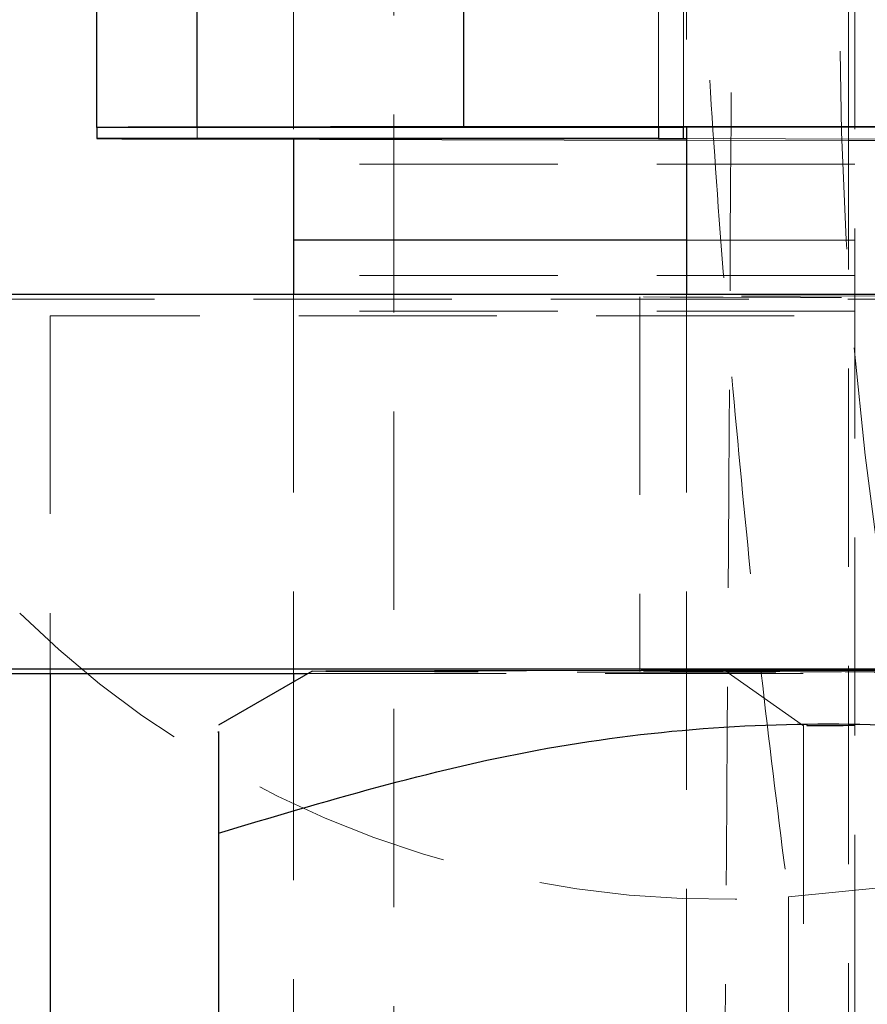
# Model space of a CAD drawing. Header units: millimetres. Extents: x 34 to 369, y 24 to 290.
# Tile 19 of 30: x 345.79 to 351.23, y 231.19 to 237.5. Entities that reach past the tile are written whole.
import ezdxf

# ---------------------------------------------------------------- set-up
doc = ezdxf.new("R2010")
doc.units = ezdxf.units.MM
doc.linetypes.add('HIDDEN', pattern=[1.905, 1.27, -0.635])

msp = doc.modelspace()

# ---------------------------------------------------------------- linework, layer by layer
at = {"color": 7, "linetype": 'Continuous', "lineweight": 25}
for p, q in [((346.2863, 236.8114), (346.2863, 253.8802)), ((346.9294, 236.8145), (346.9294, 253.8833)), ((348.6367, 253.8871), (348.6367, 236.8183)), ((349.8863, 236.8114), (346.2863, 236.8114)), ((346.2863, 236.8114), (346.2863, 236.7416)), ((348.6367, 236.8183), (346.9294, 236.8145)), ((350.0471, 236.8122), (346.9294, 236.8145)), ((351.7544, 236.816), (348.6367, 236.8183)), ((349.8863, 236.8114), (349.8863, 236.7416)), ((351.7544, 236.816), (350.0471, 236.8122)), ((350.0663, 236.8122), (350.0663, 235.7428)), ((349.8863, 236.7416), (346.2863, 236.7416)), ((350.0471, 236.7409), (346.9294, 236.7386)), ((346.9294, 236.7386), (350.0663, 236.7316)), ((347.5463, 236.7372), (347.5463, 236.0893)), ((350.0471, 236.7409), (350.0663, 236.7408)), ((350.0663, 236.0893), (347.5463, 236.0893)), ((347.5463, 236.0893), (347.5463, 235.7428)), ((345.3863, 235.7428), (364.3463, 235.7428)), ((345.3863, 233.3428), (364.3463, 233.3428)), ((345.3863, 233.3121), (347.6397, 233.3121)), ((345.9863, 233.3121), (345.9863, 230.3248)), ((347.6664, 233.3274), (347.0663, 232.981)), ((347.5463, 233.3121), (347.5463, 233.2581)), ((347.0663, 232.2901), (347.0663, 226.5763))]:
    msp.add_line(p, q, dxfattribs=at)
at = {"color": 7, "linetype": 'HIDDEN', "lineweight": 18}
for p, q in [((349.8863, 236.8114), (349.8863, 253.8802)), ((350.0471, 236.8122), (350.0471, 253.881)), ((350.0663, 253.886), (350.0663, 236.8122)), ((346.9294, 236.7386), (346.9294, 253.8074)), ((350.0471, 236.8122), (350.0471, 253.8097)), ((351.1056, 236.7293), (351.1056, 253.7981)), ((347.5463, 249.5005), (347.5463, 236.7372)), ((351.1463, 249.5005), (351.1463, 236.0893)), ((348.1894, 224.1958), (348.1894, 242.3553)), ((351.1056, 224.4716), (351.1056, 240.4891)), ((350.0663, 236.7408), (354.2233, 236.7316)), ((350.0663, 236.7316), (351.1056, 236.7293)), ((354.2233, 236.7316), (351.1056, 236.7293)), ((351.1463, 236.5765), (347.5463, 236.5765)), ((351.1463, 236.0893), (350.0663, 236.0893)), ((351.1463, 236.0893), (351.1463, 210.087)), ((351.1463, 235.8639), (347.5463, 235.8639)), ((345.3863, 235.7121), (364.3463, 235.7121)), ((347.5463, 235.7428), (347.5463, 233.3121)), ((349.7663, 235.7274), (349.7663, 233.3274)), ((350.0663, 235.7428), (350.0663, 225.5274)), ((351.1463, 235.6351), (347.5463, 235.6351)), ((345.9863, 235.6051), (345.9863, 233.3121)), ((362.1863, 235.6051), (345.9863, 235.6051)), ((347.6397, 233.3121), (362.0929, 233.3121)), ((350.3177, 233.3274), (350.8163, 232.9782)), ((347.5463, 233.2581), (347.5463, 225.5967)), ((350.8163, 232.9782), (350.8163, 225.8766)), ((351.6938, 231.9796), (350.7204, 231.8807)), ((350.7204, 231.8807), (350.7186, 225.0861))]:
    msp.add_line(p, q, dxfattribs=at)
at = {"color": 8, "linetype": 'Continuous', "lineweight": 25}
msp.add_line((350.0471, 236.7409), (350.0471, 236.8122), dxfattribs=at)
at = {"color": 7, "linetype": 'HIDDEN', "lineweight": 18, "flags": 128}
for points in [[(354.8663, 235.7209), (355.8035, 235.721), (356.7087, 235.7213), (357.5511, 235.7219), (358.3022, 235.7226), (358.9362, 235.7235), (359.4317, 235.7245), (359.7717, 235.7256), (359.9446, 235.7268), (359.9446, 235.728), (359.7717, 235.7292), (359.4317, 235.7303), (358.9362, 235.7313), (358.3022, 235.7322), (357.5511, 235.733), (356.7087, 235.7335), (355.8035, 235.7338), (354.8663, 235.7339), (353.9292, 235.7338), (353.024, 235.7335), (352.1815, 235.733), (351.4305, 235.7322), (350.7965, 235.7313), (350.301, 235.7303), (349.961, 235.7292), (349.7881, 235.728), (349.7881, 235.7268), (349.961, 235.7256), (350.301, 235.7245), (350.7965, 235.7235), (351.4305, 235.7226), (352.1815, 235.7219), (353.024, 235.7213), (353.9292, 235.721), (354.8663, 235.7209)], [(362.0663, 233.3274), (362.0663, 233.3274), (361.9777, 233.326), (361.7139, 233.3246), (361.2816, 233.3232), (360.6913, 233.322), (359.9575, 233.3209), (359.0984, 233.32), (358.1351, 233.3192), (357.0913, 233.3187), (355.9927, 233.3183), (354.8663, 233.3182), (353.74, 233.3183), (352.6414, 233.3187), (351.5976, 233.3192), (350.6343, 233.32), (349.7752, 233.3209), (349.0414, 233.322), (348.4511, 233.3232), (348.0187, 233.3246), (347.755, 233.326), (347.6663, 233.3274), (347.6664, 233.3274)], [(354.8663, 233.3209), (355.8035, 233.321), (356.7087, 233.3213), (357.5511, 233.3219), (358.3022, 233.3226), (358.9362, 233.3235), (359.4317, 233.3245), (359.7717, 233.3256), (359.9446, 233.3268), (359.9446, 233.328), (359.7717, 233.3292), (359.4317, 233.3303), (358.9362, 233.3313), (358.3022, 233.3322), (357.5511, 233.333), (356.7087, 233.3335), (355.8035, 233.3338), (354.8663, 233.3339), (353.9292, 233.3338), (353.024, 233.3335), (352.1815, 233.333), (351.4305, 233.3322), (350.7965, 233.3313), (350.301, 233.3303), (349.961, 233.3292), (349.7881, 233.328), (349.7881, 233.3268), (349.961, 233.3256), (350.301, 233.3245), (350.7965, 233.3235), (351.4305, 233.3226), (352.1815, 233.3219), (353.024, 233.3213), (353.9292, 233.321), (354.8663, 233.3209)], [(354.8663, 233.3216), (355.7537, 233.3217), (356.607, 233.322), (357.3935, 233.3226), (358.0827, 233.3233), (358.6484, 233.3242), (359.0688, 233.3252), (359.3276, 233.3263), (359.415, 233.3274), (359.3276, 233.3286), (359.0688, 233.3296), (358.6484, 233.3307), (358.0827, 233.3315), (357.3935, 233.3323), (356.607, 233.3328), (355.7537, 233.3331), (354.8663, 233.3332), (353.9789, 233.3331), (353.1256, 233.3328), (352.3392, 233.3323), (351.6499, 233.3315), (351.0842, 233.3307), (350.6639, 233.3296), (350.4051, 233.3286), (350.3177, 233.3274), (350.4051, 233.3263), (350.6639, 233.3252), (351.0842, 233.3242), (351.6499, 233.3233), (352.3392, 233.3226), (353.1256, 233.322), (353.9789, 233.3217), (354.8663, 233.3216)], [(351.145, 232.9803), (351.0146, 232.9798), (350.8385, 232.9788), (350.8385, 232.9777), (351.0146, 232.9766), (351.0713, 232.9764)]]:
    msp.add_lwpolyline(points, dxfattribs=at)
at = {"color": 7, "linetype": 'Continuous', "lineweight": 25, "flags": 128}
msp.add_lwpolyline([(347.6664, 233.3274), (347.755, 233.3289), (348.0187, 233.3303), (348.4511, 233.3316), (349.0414, 233.3328), (349.7752, 233.3339), (350.6343, 233.3349), (351.5976, 233.3356), (352.6414, 233.3362), (353.74, 233.3365), (354.8663, 233.3366)], dxfattribs=at)
at = {"color": 7, "linetype": 'HIDDEN', "lineweight": 18}
for centre, radius, start, end in [((374.8065, 237.4734), 23.7567, 166.62911, 193.37089), ((351.591, 236.6919), 6.274, 102.3763, 179.10212), ((351.1246, 223.8914), 12.838, 89.36721, 90.08474), ((350.282, 238.2817), 6.4161, 225.58854, 273.91839)]:
    msp.add_arc(centre, radius, start, end, dxfattribs=at)
at = {"color": 7, "linetype": 'Continuous', "lineweight": 25}
for centre, radius, start, end in [((346.8504, 186.0265), 50.788, 89.91088, 90.63637), ((350.0271, 224.1816), 12.6306, 89.90937, 90.63867), ((346.8504, 287.5265), 50.788, 269.36363, 270.08912), ((350.0271, 249.3715), 12.6306, 269.36133, 270.09063)]:
    msp.add_arc(centre, radius, start, end, dxfattribs=at)
at = {"color": 7, "linetype": 'HIDDEN', "lineweight": 18}
for points, knots in [([(350.2463, 242.8201), (350.2189, 242.6375), (350.1641, 242.2722), (350.117, 241.4953), (350.0977, 240.5741), (350.1073, 239.524), (350.1456, 238.3651), (350.2112, 237.119), (350.3043, 235.8082), (350.4222, 234.4705), (350.5608, 233.1422), (350.6672, 232.3012), (350.7204, 231.8807)], [0, 0, 0, 0, 0.101434, 0.202865, 0.302212, 0.401556, 0.50008, 0.598602, 0.699299, 0.799996, 0.899997, 1, 1, 1, 1]), ([(350.2806, 226.2414), (350.296, 228.3402), (350.3269, 232.5309), (350.351, 236.7217), (350.363, 238.8137)], [0, 0, 0, 0, 0.500831, 1, 1, 1, 1])]:
    msp.add_open_spline(points, degree=3, knots=knots, dxfattribs=at)
at = {"color": 7, "linetype": 'Continuous', "lineweight": 25}
for points, knots in [([(347.0663, 232.2901), (347.7433, 232.4918), (349.112, 232.8996), (351.1398, 233.0499), (353.0783, 232.8329), (354.2667, 232.476), (354.8663, 232.2959)], [0, 0, 0, 0, 0.264602, 0.534942, 0.76534, 1, 1, 1, 1]), ([(347.0663, 232.9325), (347.0663, 232.9401), (347.0663, 232.962), (347.0663, 232.6607), (347.0663, 232.3724), (347.0663, 232.2901)], [0, 0, 0, 0, 0.273095, 0.7926486, 1, 1, 1, 1])]:
    msp.add_open_spline(points, degree=3, knots=knots, dxfattribs=at)

doc.saveas('drawing.dxf')
